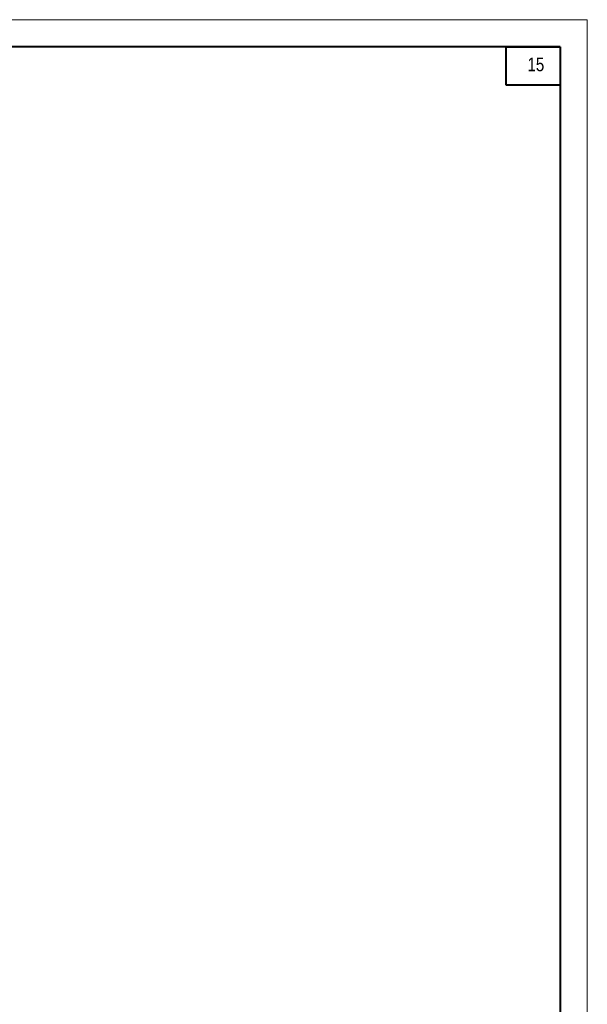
# Model space of a CAD drawing. Header units: inches. Extents: x -8638239 to -8523853, y 3840912 to 4564380.
# Tile 81 of 106: x -8549127 to -8528184, y 4348717 to 4385046. Entities that reach past the tile are written whole.
import ezdxf

# ---------------------------------------------------------------- set-up
doc = ezdxf.new("R2010")
doc.units = ezdxf.units.IN
doc.header["$LTSCALE"] = 1000
doc.header["$MEASUREMENT"] = 0
for name, color, linetype, lineweight in [('СК-200-Р(амка)', 7, 'Continuous', 40), ('СК-210-Р-РАМКА ЛИНИИ ТОНКИЕ', 7, 'Continuous', 15), ('СК-220-Р-РАМКА ТЕКСТ', 7, 'Continuous', 15)]:
    doc.layers.add(name, color=color, linetype=linetype, lineweight=lineweight)
doc.styles.add('RUSS', font='arial.ttf', dxfattribs={"width": 0.8})

msp = doc.modelspace()

# ---------------------------------------------------------------- linework, layer by layer
at = {"layer": 'СК-200-Р(амка)'}
for q in [(-8608183.8, 4384045.8), (-8529183.8, 4326645.8)]:
    msp.add_line((-8529183.8, 4384045.8), q, dxfattribs=at)
at = {"layer": 'СК-200-Р(амка)', "lineweight": 40, "ltscale": 2}
for p, q in [((-8531183.8, 4384045.8), (-8531183.8, 4382645.8)), ((-8531183.8, 4384045.8), (-8529183.8, 4384045.8)), ((-8529183.8, 4384045.8), (-8529183.8, 4382645.8)), ((-8531183.8, 4382645.8), (-8529183.8, 4382645.8))]:
    msp.add_line(p, q, dxfattribs=at)
at = {"layer": 'СК-210-Р-РАМКА ЛИНИИ ТОНКИЕ'}
for p in [(-8612183.8, 4385045.8), (-8528183.8, 4325645.8), (-8528183.8, 4325645.8)]:
    msp.add_line(p, (-8528183.8, 4385045.8), dxfattribs=at)

# ---------------------------------------------------------------- texts
at = {"layer": 'СК-220-Р-РАМКА ТЕКСТ', "style": 'RUSS', "width": 0.8}
msp.add_text('15', height=500, dxfattribs=at).set_placement((-8530393.2, 4383143.9))

doc.saveas('drawing.dxf')
